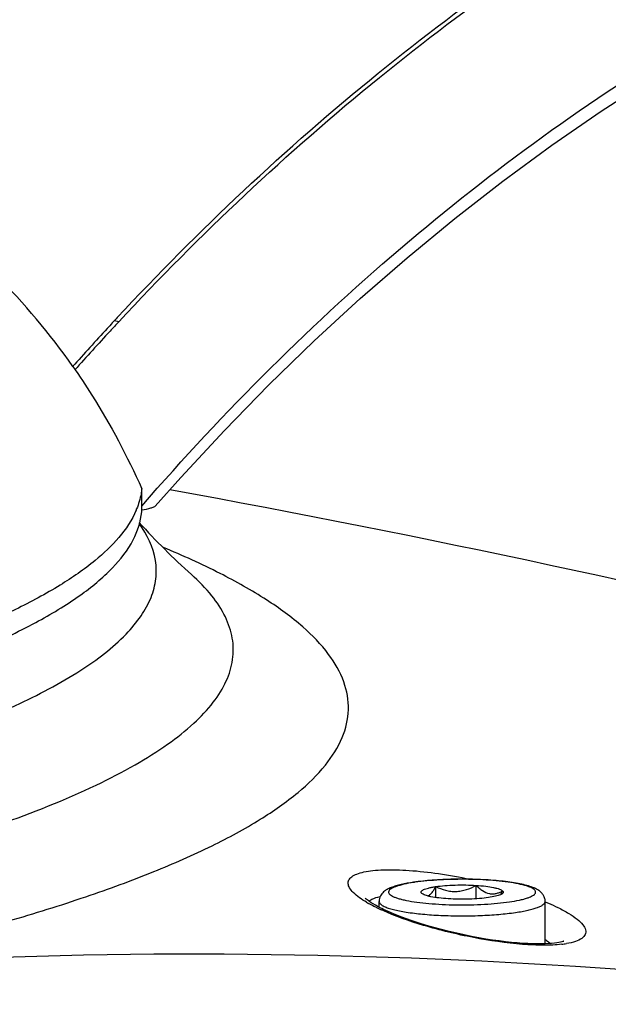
# Model space of a CAD drawing. Header units: millimetres. Extents: x 0 to 420, y -341 to 792.
# Tile 77 of 256: x 206.16 to 210.37, y 30.28 to 37.33. Entities that reach past the tile are written whole.
import ezdxf

# ---------------------------------------------------------------- set-up
doc = ezdxf.new("R2010")
doc.units = ezdxf.units.MM
doc.header["$LTSCALE"] = 23.1
doc.layers.get('0').update_dxf_attribs({"linetype": 'CONTINUOUS'})
doc.layers.add('02___PRT_ALL_AXES', color=7, linetype='CONTINUOUS')

msp = doc.modelspace()

# ---------------------------------------------------------------- linework, layer by layer
at = {"color": 7, "linetype": 'Continuous'}
for p, q in [((207.0315, 33.8201), (207.0315, 33.84)), ((209.1376, 31.0457), (209.1376, 31.124)), ((209.4276, 31.0368), (209.4276, 31.1329)), ((209.037, 31.0758), (209.0369, 31.0759)), ((208.7319, 30.9765), (208.7319, 31.0179)), ((208.7607, 30.9861), (208.7689, 30.982)), ((209.9219, 30.7142), (209.9219, 31.0179)), ((208.7492, 30.9568), (208.7468, 30.9579))]:
    msp.add_line(p, q, dxfattribs=at)
for points in [[(207.1279, 33.8507), (207.3104, 34.0553), (207.6231, 34.392), (207.9419, 34.718), (208.2667, 35.0331), (208.5972, 35.337), (208.933, 35.6294), (209.2739, 35.9101), (209.6197, 36.179), (209.9699, 36.4357), (210.3245, 36.6801), (210.683, 36.9121), (211.0271, 37.1208)], [(208.751, 30.9667), (208.7451, 30.9697), (208.7244, 30.9803), (208.7061, 30.9904), (208.6899, 30.9998), (208.6759, 31.0084), (208.6639, 31.0164), (208.6539, 31.0235), (208.6458, 31.0297), (208.6396, 31.0349), (208.6352, 31.0389), (208.6327, 31.0414)], [(210.0527, 30.7324), (210.0537, 30.733), (210.0546, 30.7335), (210.053, 30.7328), (210.0489, 30.7313), (210.0421, 30.7292), (210.0327, 30.7267), (210.0206, 30.7241), (210.0058, 30.7216), (209.9884, 30.7192), (209.9685, 30.7171), (209.9461, 30.7154), (209.9212, 30.7142), (209.8938, 30.7135), (209.864, 30.7134), (209.8318, 30.714), (209.7972, 30.7154), (209.7604, 30.7175), (209.7213, 30.7204), (209.6802, 30.7242), (209.637, 30.7289), (209.5919, 30.7346), (209.5451, 30.7411), (209.4965, 30.7487), (209.4465, 30.7573), (209.395, 30.767), (209.3423, 30.7777), (209.2886, 30.7894), (209.2339, 30.8023), (209.179, 30.8161), (209.1243, 30.8309), (209.0705, 30.8464), (209.0182, 30.8625), (208.968, 30.879), (208.9204, 30.8957), (208.8759, 30.9125), (208.8348, 30.9289), (208.7976, 30.9449), (208.7644, 30.9602), (208.751, 30.9667)]]:
    msp.add_lwpolyline(points, dxfattribs=at)
for centre, radius, start, end in [((202.5313, 32.0433), 4.8912, 35.03, 45.06465), ((221.157, 21.8313), 19.5497, 136.97128, 137.23979), ((221.3042, 21.7329), 19.7526, 137.31996, 138.39137), ((221.3004, 21.6994), 19.7445, 137.24114, 138.3292), ((161.2483, 33.5494), 45.7841, 0.36371, 0.53264), ((191.3927, -53.0025), 88.4, 72.467562, 79.678577), ((206.4434, 34.0535), 0.5942, 337.07855, 337.89165), ((206.5572, 33.8538), 0.4755, 354.63807, 355.942), ((210.7372, 37.1041), 5.0243, 222.14545, 228.18911), ((209.1851, 29.8031), 1.3661, 98.28817, 98.69737), ((209.0551, 31.0944), 0.0259, 225.89732, 227.20282), ((209.0884, 31.7717), 0.8814, 239.49643, 240.59868), ((209.3367, 32.2484), 1.4189, 243.74815, 245.43443), ((209.9628, 31.3916), 0.6851, 276.50573, 279.43494)]:
    msp.add_arc(centre, radius, start, end, dxfattribs=at)
for points, knots in [([(207.0311, 33.8505), (207.6207, 34.5305), (208.8714, 35.7788), (210.3092, 36.8097), (211.0504, 37.2448)], [0, 0, 0, 0, 0.511539, 1, 1, 1, 1]), ([(206.5364, 34.8509), (206.5837, 34.7836), (206.7696, 34.5043), (206.9277, 34.2065), (207.0304, 33.975)], [0, 0, 0, 0, 0.245102, 1, 1, 1, 1]), ([(207.0304, 33.975), (207.0292, 33.9629), (207.0225, 33.9133), (207.0081, 33.8649), (206.9939, 33.8299)], [0, 0, 0, 0, 0.244317, 1, 1, 1, 1]), ([(206.9907, 33.8221), (206.9302, 33.6791), (206.7438, 33.4827), (206.4333, 33.2691), (205.97, 33.0213), (205.2227, 32.7364), (204.5703, 32.554), (204.2046, 32.4634)], [0, 0, 0, 0, 0.147067, 0.244098, 0.358814, 0.64308, 1, 1, 1, 1]), ([(204.207, 32.2965), (204.6068, 32.3957), (205.1691, 32.5535), (205.8523, 32.8121), (206.2533, 32.9991), (206.5742, 33.1907), (206.8145, 33.3869), (206.9741, 33.5896), (207.024, 33.7394), (207.0306, 33.8093)], [0, 0, 0, 0, 0.371444, 0.525592, 0.658334, 0.770017, 0.861855, 0.936653, 1, 1, 1, 1]), ([(207.1279, 33.8507), (207.1245, 33.8468), (207.1125, 33.8408), (207.0807, 33.8299), (207.0523, 33.8242), (207.0316, 33.8206)], [0, 0, 0, 0, 0.153282, 0.381374, 1, 1, 1, 1]), ([(203.9175, 31.7289), (204.2072, 31.7949), (204.7461, 31.9293), (205.4849, 32.1572), (206.0935, 32.3956), (206.5671, 32.6421), (206.8678, 32.8675), (207.0264, 33.0557), (207.1009, 33.1897), (207.1375, 33.3263), (207.1336, 33.5146), (207.0686, 33.6471), (207.0123, 33.725)], [0, 0, 0, 0, 0.215199, 0.402067, 0.559667, 0.687898, 0.788153, 0.829146, 0.865325, 0.89833, 0.930323, 1, 1, 1, 1]), ([(204.7702, 30.5516), (205.2083, 30.6469), (205.8331, 30.7991), (206.6122, 31.0408), (207.1002, 31.219), (207.5186, 31.4023), (207.8659, 31.5898), (208.1415, 31.7812), (208.3448, 31.9768), (208.475, 32.179), (208.5254, 32.3903), (208.488, 32.6026), (208.3692, 32.8062), (208.1768, 33.0025), (207.9122, 33.1945), (207.5757, 33.3826), (207.323, 33.4966), (207.1854, 33.5537)], [0, 0, 0, 0, 0.21722, 0.311198, 0.395075, 0.468747, 0.532285, 0.586035, 0.630796, 0.668169, 0.701022, 0.733532, 0.770001, 0.813517, 0.865842, 0.92787, 1, 1, 1, 1]), ([(204.1257, 31.0541), (204.4688, 31.1287), (205.1035, 31.2807), (205.9663, 31.5422), (206.5768, 31.7829), (206.9736, 31.9869), (207.2088, 32.1336), (207.3986, 32.2825), (207.5428, 32.4338), (207.6406, 32.5883), (207.6899, 32.7469), (207.6875, 32.9074), (207.6334, 33.0655), (207.5312, 33.2197), (207.4397, 33.3129), (207.3877, 33.3593)], [0, 0, 0, 0, 0.22034, 0.409202, 0.565378, 0.631173, 0.688938, 0.739042, 0.782165, 0.819472, 0.852828, 0.884847, 0.918474, 0.956261, 1, 1, 1, 1]), ([(208.641, 31.0124), (208.6072, 31.0323), (208.5621, 31.062), (208.5206, 31.1106), (208.5072, 31.1427), (208.5132, 31.1742), (208.5377, 31.1985), (208.5753, 31.2169), (208.6265, 31.231), (208.6907, 31.2406), (208.7989, 31.2475), (208.9568, 31.2422), (209.1641, 31.2188), (209.3093, 31.1926), (209.3839, 31.1769)], [0, 0, 0, 0, 0.10602, 0.143326, 0.171909, 0.196603, 0.224767, 0.261606, 0.309129, 0.367648, 0.436649, 0.601816, 0.793901, 1, 1, 1, 1]), ([(208.9783, 31.1552), (208.9484, 31.1509), (208.9058, 31.1435), (208.8528, 31.1298), (208.8196, 31.1186), (208.7898, 31.105), (208.7622, 31.0864), (208.7431, 31.0631), (208.7337, 31.0389), (208.7319, 31.0249), (208.7319, 31.0179)], [0, 0, 0, 0, 0.297595, 0.424484, 0.537941, 0.642042, 0.745941, 0.863614, 0.930309, 1, 1, 1, 1]), ([(208.9785, 31.1535), (208.955, 31.1499), (208.9218, 31.144), (208.8805, 31.1337), (208.8556, 31.1261), (208.835, 31.1181), (208.819, 31.1098), (208.8076, 31.1012), (208.8015, 31.0932), (208.7998, 31.0868), (208.7999, 31.0804), (208.8041, 31.0721), (208.8137, 31.0634), (208.8278, 31.055), (208.8464, 31.0469), (208.8695, 31.0391), (208.897, 31.0316), (208.9412, 31.0219), (209.0052, 31.0116), (209.0906, 31.0024), (209.185, 30.9961), (209.2846, 30.993), (209.3859, 30.9933), (209.485, 30.9969), (209.578, 31.0037), (209.6375, 31.0106), (209.6656, 31.0147)], [0, 0, 0, 0, 0.065522, 0.093229, 0.117288, 0.137574, 0.154074, 0.166963, 0.176825, 0.181059, 0.185164, 0.194115, 0.205627, 0.220574, 0.239265, 0.26175, 0.287947, 0.317686, 0.386831, 0.46687, 0.554955, 0.647888, 0.742265, 0.834624, 0.921586, 1, 1, 1, 1]), ([(209.9219, 31.0179), (209.9219, 31.0266), (209.9191, 31.0438), (209.9082, 31.0659), (209.8936, 31.0831), (209.8723, 31.1002), (209.8419, 31.1159), (209.8007, 31.1301), (209.753, 31.142), (209.6982, 31.1522), (209.6365, 31.1608), (209.5436, 31.1704), (209.4189, 31.1773), (209.2663, 31.1781), (209.1184, 31.1714), (209.023, 31.1618), (208.9783, 31.1552)], [0, 0, 0, 0, 0.026253, 0.050825, 0.072929, 0.093104, 0.132044, 0.174456, 0.223141, 0.278771, 0.341031, 0.409089, 0.557814, 0.713873, 0.865093, 1, 1, 1, 1]), ([(209.6656, 31.0147), (209.6898, 31.0182), (209.7242, 31.0241), (209.767, 31.0342), (209.7931, 31.0419), (209.8148, 31.0499), (209.8319, 31.0582), (209.8443, 31.0667), (209.8512, 31.0747), (209.8537, 31.0812), (209.8542, 31.0875), (209.8509, 31.096), (209.8419, 31.1048), (209.8285, 31.1134), (209.8104, 31.1216), (209.7877, 31.1295), (209.7606, 31.1371), (209.7167, 31.147), (209.6528, 31.1574), (209.5673, 31.1669), (209.4726, 31.1734), (209.3723, 31.1766), (209.2702, 31.1764), (209.1703, 31.1728), (209.0765, 31.166), (209.0165, 31.1591), (208.9881, 31.1549)], [0, 0, 0, 0, 0.06696, 0.095441, 0.120289, 0.141359, 0.158609, 0.172166, 0.182514, 0.186864, 0.190975, 0.199631, 0.210619, 0.224972, 0.243068, 0.264986, 0.290656, 0.319918, 0.388267, 0.467724, 0.555421, 0.648126, 0.742393, 0.834709, 0.921644, 1, 1, 1, 1]), ([(209.0369, 31.0759), (209.035, 31.0778), (209.0326, 31.081), (209.0323, 31.086), (209.0335, 31.0895), (209.0359, 31.0929), (209.0413, 31.0977), (209.0513, 31.1032), (209.0669, 31.1091), (209.0869, 31.1147), (209.1109, 31.1198), (209.1283, 31.1226), (209.1376, 31.124)], [0, 0, 0, 0, 0.06215, 0.088655, 0.116345, 0.14832, 0.186598, 0.285792, 0.417647, 0.581974, 0.776994, 1, 1, 1, 1]), ([(209.0765, 31.0579), (209.0821, 31.0586), (209.0907, 31.0623), (209.1007, 31.0701), (209.1115, 31.0814), (209.1242, 31.0994), (209.1331, 31.1154), (209.1376, 31.124)], [0, 0, 0, 0, 0.182559, 0.289858, 0.409794, 0.685434, 1, 1, 1, 1]), ([(209.1376, 31.124), (209.1591, 31.1271), (209.2051, 31.132), (209.2769, 31.1358), (209.352, 31.1363), (209.4026, 31.1344), (209.4276, 31.1329)], [0, 0, 0, 0, 0.224493, 0.477193, 0.741515, 1, 1, 1, 1]), ([(209.1376, 31.124), (209.1602, 31.1134), (209.1955, 31.0998), (209.2448, 31.0903), (209.2827, 31.0886), (209.3206, 31.0927), (209.37, 31.1052), (209.4051, 31.1209), (209.4276, 31.1329)], [0, 0, 0, 0, 0.247262, 0.371527, 0.496293, 0.621627, 0.747484, 1, 1, 1, 1]), ([(209.4276, 31.1329), (209.4348, 31.1258), (209.4495, 31.1125), (209.4794, 31.09), (209.5125, 31.0744), (209.5467, 31.0712), (209.5712, 31.0745), (209.5947, 31.0823), (209.6096, 31.0896), (209.6169, 31.0937)], [0, 0, 0, 0, 0.143561, 0.28098, 0.532556, 0.649783, 0.765085, 0.881359, 1, 1, 1, 1]), ([(209.4276, 31.1329), (209.4504, 31.1314), (209.4922, 31.1278), (209.5414, 31.1204), (209.574, 31.1129), (209.5926, 31.1072), (209.6067, 31.1012), (209.6142, 31.0963), (209.6169, 31.0937)], [0, 0, 0, 0, 0.350724, 0.644713, 0.764618, 0.864168, 0.94249, 1, 1, 1, 1]), ([(208.666, 31.0242), (208.6702, 31.0276), (208.6924, 31.042), (208.7185, 31.0488), (208.7391, 31.0527)], [0, 0, 0, 0, 0.202635, 1, 1, 1, 1]), ([(209.2262, 31.0368), (209.2036, 31.0382), (209.1622, 31.0418), (209.1133, 31.0491), (209.0808, 31.0565), (209.0622, 31.0621), (209.048, 31.068), (209.0403, 31.0728), (209.0375, 31.0754)], [0, 0, 0, 0, 0.348756, 0.641922, 0.761973, 0.862072, 0.941318, 1, 1, 1, 1]), ([(209.5162, 31.0457), (209.4946, 31.0425), (209.4486, 31.0377), (209.3769, 31.0339), (209.3018, 31.0333), (209.2512, 31.0352), (209.2262, 31.0368)], [0, 0, 0, 0, 0.224493, 0.477193, 0.741515, 1, 1, 1, 1]), ([(209.6011, 31.0662), (209.596, 31.0639), (209.5845, 31.0598), (209.5563, 31.0522), (209.5329, 31.0481), (209.5162, 31.0457)], [0, 0, 0, 0, 0.188986, 0.42045, 1, 1, 1, 1]), ([(209.6169, 31.0937), (209.6156, 31.0913), (209.6106, 31.0819), (209.6052, 31.0727), (209.601, 31.0662)], [0, 0, 0, 0, 0.260608, 1, 1, 1, 1]), ([(209.6167, 31.0758), (209.6148, 31.0739), (209.6097, 31.0703), (209.6042, 31.0676), (209.6011, 31.0662)], [0, 0, 0, 0, 0.439371, 1, 1, 1, 1]), ([(209.6169, 31.0937), (209.6182, 31.0924), (209.6204, 31.0897), (209.6218, 31.0847), (209.6203, 31.0798), (209.6181, 31.0771), (209.6167, 31.0758)], [0, 0, 0, 0, 0.272785, 0.49859, 0.725185, 1, 1, 1, 1]), ([(208.709, 30.9758), (208.7044, 30.9781), (208.6864, 30.9871), (208.6686, 30.9966), (208.6557, 31.0039)], [0, 0, 0, 0, 0.259871, 1, 1, 1, 1]), ([(208.7319, 31.0179), (208.7319, 31.0151), (208.7334, 31.0091), (208.7394, 31.0009), (208.7487, 30.993), (208.7564, 30.9884), (208.7607, 30.9861)], [0, 0, 0, 0, 0.184818, 0.401369, 0.669802, 1, 1, 1, 1]), ([(208.7689, 30.982), (208.7782, 30.9776), (208.7996, 30.9695), (208.8358, 30.9591), (208.8789, 30.9495), (208.9484, 30.9373), (209.0476, 30.9256), (209.1772, 30.9169), (209.3153, 30.9136), (209.4541, 30.9159), (209.5857, 30.9238), (209.6699, 30.933), (209.7093, 30.9387)], [0, 0, 0, 0, 0.032475, 0.072276, 0.119058, 0.172289, 0.295299, 0.434808, 0.583189, 0.732256, 0.873778, 1, 1, 1, 1]), ([(209.7093, 30.9387), (209.7252, 30.941), (209.7551, 30.9458), (209.7973, 30.9543), (209.8338, 30.9634), (209.8645, 30.9731), (209.8888, 30.9833), (209.9048, 30.9927), (209.9138, 31.0006), (209.9184, 31.0062), (209.9212, 31.012), (209.9219, 31.016), (209.9219, 31.0179)], [0, 0, 0, 0, 0.203945, 0.387161, 0.547821, 0.684522, 0.796481, 0.88392, 0.91911, 0.949357, 0.97576, 1, 1, 1, 1]), ([(209.9213, 31.0159), (209.9294, 31.0125), (209.9606, 30.9992), (209.9914, 30.9851), (210.0138, 30.974)], [0, 0, 0, 0, 0.261776, 1, 1, 1, 1]), ([(210.0138, 30.974), (210.0404, 30.9609), (210.0879, 30.9354), (210.1485, 30.8946), (210.1902, 30.8558), (210.2144, 30.8178), (210.2127, 30.778), (210.1826, 30.7483), (210.1354, 30.728), (210.0971, 30.7194), (210.0751, 30.7158)], [0, 0, 0, 0, 0.199116, 0.362784, 0.489496, 0.582327, 0.655534, 0.737575, 0.850047, 1, 1, 1, 1]), ([(210.0404, 30.7109), (209.9982, 30.706), (209.9044, 30.7023), (209.6928, 30.7122), (209.4031, 30.7543), (209.0645, 30.8362), (208.8467, 30.9124), (208.7492, 30.9568)], [0, 0, 0, 0, 0.096325, 0.211822, 0.479457, 0.75739, 1, 1, 1, 1]), ([(209.9222, 30.7463), (209.9256, 30.7438), (209.9384, 30.7343), (209.9506, 30.7242), (209.9592, 30.7163)], [0, 0, 0, 0, 0.266609, 1, 1, 1, 1]), ([(215.782, 29.8494), (213.917, 30.189), (210.253, 30.6573), (206.5555, 30.6735), (204.7702, 30.5516)], [0, 0, 0, 0, 0.5144, 1, 1, 1, 1])]:
    msp.add_open_spline(points, degree=3, knots=knots, dxfattribs=at)
msp.add_open_spline([(208.6602, 31.0189), (208.662, 31.0208), (208.664, 31.0225), (208.666, 31.0242)], degree=3, dxfattribs=at)
at = {"layer": '02___PRT_ALL_AXES', "color": 7, "linetype": 'Continuous'}
msp.add_line((206.866, 35.1714), (206.8345, 35.1779), dxfattribs=at)
msp.add_arc((221.1886, 21.8388), 19.5958, 137.00695, 137.31868, dxfattribs=at)
for points, knots in [([(206.8555, 35.2014), (207.4374, 35.8257), (208.6595, 36.9762), (210.0356, 37.9397), (210.742, 38.3544)], [0, 0, 0, 0, 0.51024, 1, 1, 1, 1]), ([(206.866, 35.1714), (207.4475, 35.7956), (208.6688, 36.9461), (210.0443, 37.9094), (210.7505, 38.324)], [0, 0, 0, 0, 0.510253, 1, 1, 1, 1])]:
    msp.add_open_spline(points, degree=3, knots=knots, dxfattribs=at)

doc.saveas('drawing.dxf')
